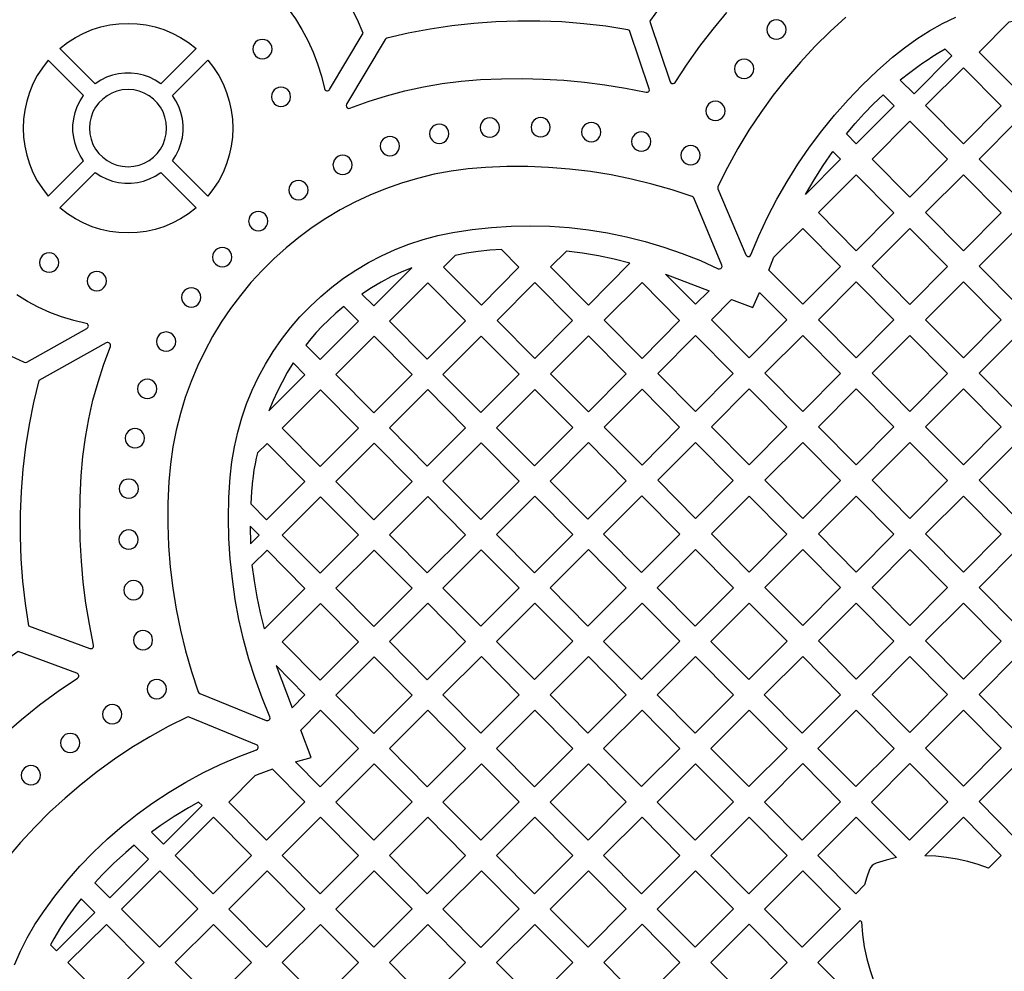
# Model space of a CAD drawing. Header units: millimetres. Extents: x -1176 to 822, y -1617 to -119.
# Tile 96 of 119: x -32 to 140, y -522 to -356. Entities that reach past the tile are written whole.
import ezdxf

# ---------------------------------------------------------------- set-up
doc = ezdxf.new("R2010")
doc.units = ezdxf.units.MM
doc.layers.add('pattern', color=5, linetype='Continuous', true_color=0x0000ff)

msp = doc.modelspace()

# ---------------------------------------------------------------- linework, layer by layer
at = {"layer": 'pattern'}
for points in [[(22.4, -368.19), (28.25, -358.37), (27.24, -356.02), (26.1, -353.75), (24.83, -351.55), (23.45, -349.44), (21.96, -347.41), (20.35, -345.47), (18.64, -343.63), (16.82, -341.89), (14.91, -340.26), (12.91, -338.73), (10.82, -337.31), (8.64, -336.02), (6.38, -334.84), (4.05, -333.79), (-6.9, -339.77)], [(-6.75, -340.7), (-4.54, -341.16), (-2.4, -341.75), (-0.3, -342.47), (1.73, -343.31), (3.69, -344.28), (5.58, -345.37), (7.4, -346.57), (9.13, -347.88), (10.78, -349.29), (12.34, -350.79), (13.8, -352.4), (15.16, -354.09), (16.42, -355.86), (17.57, -357.72), (18.6, -359.65), (19.51, -361.65), (20.3, -363.72), (20.96, -365.85), (21.48, -368.03)], [(80.67, -352.96), (78.41, -356.07), (78.32, -356.27), (78.35, -356.5), (81.86, -366.85), (81.98, -367.04), (82.15, -367.15), (82.36, -367.17), (82.56, -367.11), (82.72, -366.95), (84.83, -363.75), (87.04, -360.66), (89.33, -357.66), (91.73, -354.76)], [(112.53, -355.55), (109.76, -358.07), (107.11, -360.7), (104.57, -363.44), (102.14, -366.27), (99.84, -369.2), (97.65, -372.22), (95.59, -375.32), (93.66, -378.51), (91.86, -381.79), (90.19, -385.14), (90.14, -385.33), (90.18, -385.53), (95.06, -397.07), (95.2, -397.26), (95.4, -397.35), (95.62, -397.35), (95.82, -397.25), (95.95, -397.06), (97.33, -393.75), (98.85, -390.51), (100.49, -387.34), (102.26, -384.25), (104.15, -381.23), (106.17, -378.29), (108.3, -375.44), (110.55, -372.67), (112.91, -370), (115.38, -367.43), (117.96, -364.95), (120.65, -362.58), (122.73, -360.9), (124.89, -359.37), (127.11, -357.96), (129.38, -356.7), (131.72, -355.56)], [(-33.33, -414.71), (-30.91, -415.82), (-30.7, -415.87), (-30.49, -415.8), (-19.97, -409.93), (-19.79, -409.76), (-19.72, -409.54), (-19.76, -409.32), (-19.89, -409.14), (-20.11, -409.03), (-22.29, -408.53), (-24.41, -407.89), (-26.47, -407.12), (-28.46, -406.22), (-30.37, -405.21), (-32.22, -404.07)], [(-16.59, -412.45), (-28.39, -419.03), (-29.31, -422.86), (-30.08, -426.72), (-30.69, -430.59), (-31.16, -434.49), (-31.47, -438.39), (-31.64, -442.31), (-31.65, -446.23), (-31.5, -450.15), (-31.21, -454.06), (-30.76, -457.97), (-30.16, -461.86), (-19.47, -465.8)], [(-18.81, -465.22), (-19.55, -461.55), (-20.15, -457.89), (-20.62, -454.23), (-20.95, -450.55), (-21.16, -446.86), (-21.23, -443.15), (-21.18, -439.42), (-20.99, -435.64), (-20.69, -432.29), (-20.25, -428.98), (-19.65, -425.7), (-18.92, -422.47), (-18.04, -419.29), (-17.03, -416.15), (-15.88, -413.08)], [(-21.73, -470.1), (-31.96, -466.32), (-35.14, -468.61), (-38.21, -471.01), (-41.18, -473.53), (-44.05, -476.17), (-46.8, -478.92), (-49.45, -481.78), (-51.97, -484.74), (-54.38, -487.8), (-56.66, -490.96), (-58.82, -494.21), (-60.85, -497.55), (-56.98, -509.99)], [(-56.04, -510.04), (-54.82, -507.3), (-53.49, -504.6), (-52.04, -501.95), (-50.48, -499.35), (-48.8, -496.79), (-47, -494.29), (-45.09, -491.85), (-43.06, -489.48), (-40.27, -486.45), (-37.4, -483.57), (-34.45, -480.81), (-31.4, -478.18), (-28.25, -475.67), (-25, -473.27), (-21.63, -470.98)], [(-32.62, -521.03), (-31.57, -518.65), (-30.38, -516.3), (-29.05, -514.01), (-27.58, -511.78), (-25.57, -509.03), (-23.43, -506.37), (-21.19, -503.82), (-18.84, -501.38), (-16.39, -499.04), (-13.84, -496.82), (-11.2, -494.72), (-8.46, -492.73), (-5.64, -490.87), (-2.73, -489.13), (0.25, -487.53), (3.31, -486.05), (6.44, -484.71), (9.63, -483.5), (9.83, -483.37), (9.94, -483.17), (9.94, -482.95), (9.85, -482.75), (9.65, -482.6), (-2.11, -477.78), (-2.3, -477.74), (-2.5, -477.79), (-5.78, -479.44), (-8.99, -481.22), (-12.12, -483.12), (-15.17, -485.15), (-18.13, -487.29), (-21.01, -489.55), (-23.8, -491.92), (-26.49, -494.4), (-29.09, -496.99), (-31.59, -499.68), (-33.56, -502.02)]]:
    msp.add_lwpolyline(points, dxfattribs=at)
for points in [[(-18.51, -367.19), (-24.68, -361.02), (-23.36, -360), (-21.97, -359.11), (-20.53, -358.36), (-19.04, -357.74), (-17.52, -357.26), (-15.96, -356.92), (-14.39, -356.72), (-12.8, -356.65), (-11.22, -356.72), (-9.64, -356.92), (-8.09, -357.26), (-6.56, -357.74), (-5.07, -358.36), (-3.63, -359.11), (-2.24, -360), (-0.93, -361.02), (-7.09, -367.19), (-8.05, -366.57), (-9.05, -366.07), (-10.09, -365.7), (-11.17, -365.45), (-12.25, -365.33), (-13.35, -365.33), (-14.44, -365.45), (-15.51, -365.7), (-16.55, -366.07), (-17.56, -366.57)], [(48.74, -366.46), (52.4, -366.31), (56.04, -366.27), (59.66, -366.37), (63.27, -366.58), (66.86, -366.92), (70.45, -367.38), (74.04, -367.97), (77.64, -368.68), (77.9, -368.67), (78.1, -368.53), (78.22, -368.32), (78.2, -368.06), (74.82, -358.07), (74.74, -357.91), (74.62, -357.81), (74.45, -357.76), (70.63, -357.16), (66.79, -356.71), (62.95, -356.4), (59.1, -356.25), (55.25, -356.24), (51.4, -356.38), (47.57, -356.66), (43.74, -357.09), (39.93, -357.67), (36.13, -358.39), (32.37, -359.26), (32.19, -359.34), (32.07, -359.48), (25.35, -370.77), (25.28, -371.01), (25.33, -371.24), (25.48, -371.41), (25.69, -371.5), (25.94, -371.47), (29.12, -370.3), (32.31, -369.28), (35.52, -368.42), (38.76, -367.71), (42.03, -367.15), (45.36, -366.73)], [(98.7, -357.74), (98.76, -358.19), (98.93, -358.59), (99.2, -358.93), (99.54, -359.2), (99.94, -359.37), (100.39, -359.43), (100.84, -359.37), (101.24, -359.2), (101.58, -358.93), (101.84, -358.59), (102.01, -358.19), (102.07, -357.74), (102.01, -357.29), (101.84, -356.89), (101.58, -356.55), (101.24, -356.29), (100.84, -356.12), (100.39, -356.06), (99.94, -356.12), (99.54, -356.29), (99.2, -356.55), (98.93, -356.89), (98.76, -357.29)], [(141.04, -356.41), (143.27, -355.94), (148.97, -361.69), (142.4, -368.33), (135.79, -361.66)], [(8.97, -361.13), (9.03, -361.58), (9.2, -361.98), (9.46, -362.32), (9.8, -362.59), (10.21, -362.76), (10.65, -362.82), (11.1, -362.76), (11.5, -362.59), (11.85, -362.32), (12.11, -361.98), (12.28, -361.58), (12.34, -361.13), (12.28, -360.68), (12.11, -360.28), (11.85, -359.94), (11.5, -359.67), (11.1, -359.51), (10.65, -359.44), (10.21, -359.51), (9.8, -359.67), (9.46, -359.94), (9.2, -360.28), (9.03, -360.68)], [(122.01, -366.54), (124.42, -368.96), (130.99, -362.33), (129.85, -361.18), (128.75, -361.81), (127.7, -362.46), (126.73, -363.12), (125.97, -363.6), (125.34, -364.07), (123.66, -365.26)], [(-20.56, -380.65), (-21.18, -379.7), (-21.67, -378.69), (-22.04, -377.65), (-22.29, -376.58), (-22.42, -375.49), (-22.42, -374.4), (-22.29, -373.31), (-22.04, -372.24), (-21.67, -371.19), (-21.18, -370.19), (-20.56, -369.23), (-26.72, -363.07), (-27.75, -364.39), (-28.64, -365.77), (-29.39, -367.21), (-30, -368.7), (-30.48, -370.23), (-30.83, -371.79), (-31.03, -373.36), (-31.1, -374.94), (-31.03, -376.53), (-30.83, -378.1), (-30.48, -379.66), (-30, -381.18), (-29.39, -382.67), (-28.64, -384.12), (-27.75, -385.5), (-26.72, -386.82)], [(-5.05, -369.23), (1.12, -363.07), (2.14, -364.38), (3.03, -365.77), (3.79, -367.21), (4.4, -368.7), (4.88, -370.23), (5.22, -371.78), (5.43, -373.36), (5.5, -374.94), (5.43, -376.53), (5.22, -378.1), (4.88, -379.66), (4.4, -381.18), (3.79, -382.67), (3.03, -384.12), (2.14, -385.5), (1.12, -386.82), (-5.05, -380.65), (-4.43, -379.7), (-3.93, -378.69), (-3.56, -377.65), (-3.31, -376.58), (-3.19, -375.49), (-3.19, -374.4), (-3.31, -373.31), (-3.56, -372.24), (-3.93, -371.19), (-4.43, -370.19)], [(93.06, -364.59), (93.12, -365.04), (93.29, -365.45), (93.56, -365.79), (93.9, -366.05), (94.3, -366.22), (94.75, -366.28), (95.2, -366.22), (95.6, -366.05), (95.94, -365.79), (96.2, -365.45), (96.38, -365.04), (96.44, -364.59), (96.38, -364.15), (96.2, -363.74), (95.94, -363.4), (95.6, -363.14), (95.2, -362.97), (94.75, -362.91), (94.3, -362.97), (93.9, -363.14), (93.56, -363.4), (93.29, -363.74), (93.12, -364.15)], [(139.62, -371.04), (133.05, -377.67), (126.44, -371), (133.04, -364.4)], [(12.22, -369.47), (12.28, -369.92), (12.45, -370.32), (12.71, -370.66), (13.05, -370.93), (13.45, -371.1), (13.9, -371.16), (14.35, -371.1), (14.75, -370.93), (15.09, -370.66), (15.36, -370.32), (15.53, -369.92), (15.59, -369.47), (15.53, -369.02), (15.36, -368.62), (15.09, -368.28), (14.75, -368.01), (14.35, -367.84), (13.9, -367.78), (13.45, -367.84), (13.05, -368.01), (12.71, -368.28), (12.45, -368.62), (12.28, -369.02)], [(-19.54, -374.94), (-19.47, -375.94), (-19.26, -376.89), (-18.92, -377.79), (-18.46, -378.61), (-17.89, -379.37), (-17.22, -380.03), (-16.47, -380.6), (-15.64, -381.06), (-14.75, -381.4), (-13.8, -381.61), (-12.8, -381.68), (-11.81, -381.61), (-10.85, -381.4), (-9.96, -381.06), (-9.13, -380.6), (-8.38, -380.03), (-7.71, -379.37), (-7.15, -378.61), (-6.69, -377.79), (-6.35, -376.89), (-6.13, -375.94), (-6.06, -374.94), (-6.13, -373.95), (-6.35, -373), (-6.69, -372.1), (-7.15, -371.27), (-7.71, -370.52), (-8.38, -369.86), (-9.13, -369.29), (-9.96, -368.83), (-10.85, -368.49), (-11.81, -368.28), (-12.8, -368.2), (-13.8, -368.28), (-14.75, -368.49), (-15.64, -368.83), (-16.47, -369.29), (-17.22, -369.86), (-17.89, -370.52), (-18.46, -371.27), (-18.92, -372.1), (-19.26, -373), (-19.47, -373.95)], [(117.35, -370.7), (119.01, -369.12), (120.92, -371.03), (114.34, -377.67), (112.62, -375.93), (114.15, -374.11), (115.73, -372.37)], [(88.07, -371.94), (88.13, -372.38), (88.3, -372.79), (88.56, -373.13), (88.9, -373.39), (89.3, -373.56), (89.75, -373.62), (90.2, -373.56), (90.6, -373.39), (90.94, -373.13), (91.2, -372.79), (91.37, -372.38), (91.44, -371.94), (91.37, -371.49), (91.2, -371.08), (90.94, -370.74), (90.6, -370.48), (90.2, -370.31), (89.75, -370.25), (89.3, -370.31), (88.9, -370.48), (88.56, -370.74), (88.3, -371.08), (88.13, -371.49)], [(39.84, -375.92), (39.9, -376.37), (40.07, -376.77), (40.33, -377.11), (40.67, -377.37), (41.08, -377.54), (41.53, -377.6), (41.97, -377.54), (42.37, -377.37), (42.72, -377.11), (42.98, -376.77), (43.15, -376.37), (43.21, -375.92), (43.15, -375.47), (42.98, -375.07), (42.72, -374.73), (42.37, -374.46), (41.97, -374.29), (41.53, -374.23), (41.08, -374.29), (40.67, -374.46), (40.33, -374.73), (40.07, -375.07), (39.9, -375.47)], [(48.66, -374.85), (48.72, -375.3), (48.89, -375.7), (49.16, -376.04), (49.5, -376.3), (49.9, -376.47), (50.35, -376.53), (50.8, -376.47), (51.2, -376.3), (51.54, -376.04), (51.8, -375.7), (51.97, -375.3), (52.03, -374.85), (51.97, -374.4), (51.8, -374), (51.54, -373.66), (51.2, -373.39), (50.8, -373.22), (50.35, -373.16), (49.9, -373.22), (49.5, -373.39), (49.16, -373.66), (48.89, -374), (48.72, -374.4)], [(57.55, -374.79), (57.61, -375.24), (57.78, -375.64), (58.04, -375.98), (58.39, -376.24), (58.79, -376.41), (59.24, -376.47), (59.68, -376.41), (60.09, -376.24), (60.43, -375.98), (60.69, -375.64), (60.86, -375.24), (60.92, -374.79), (60.86, -374.34), (60.69, -373.94), (60.43, -373.6), (60.09, -373.33), (59.68, -373.16), (59.24, -373.1), (58.79, -373.16), (58.39, -373.33), (58.04, -373.6), (57.78, -373.94), (57.61, -374.34)], [(66.38, -375.64), (66.44, -376.09), (66.61, -376.49), (66.88, -376.84), (67.22, -377.1), (67.62, -377.27), (68.07, -377.33), (68.52, -377.27), (68.92, -377.1), (69.26, -376.84), (69.52, -376.49), (69.69, -376.09), (69.75, -375.64), (69.69, -375.2), (69.52, -374.79), (69.26, -374.45), (68.92, -374.19), (68.52, -374.02), (68.07, -373.96), (67.62, -374.02), (67.22, -374.19), (66.88, -374.45), (66.61, -374.79), (66.44, -375.2)], [(117.09, -380.35), (123.69, -373.75), (130.27, -380.38), (123.69, -387.02)], [(135.79, -380.35), (142.39, -373.75), (148.97, -380.38), (142.4, -387.02)], [(31.23, -378.08), (31.29, -378.52), (31.46, -378.93), (31.73, -379.27), (32.07, -379.53), (32.47, -379.7), (32.92, -379.76), (33.37, -379.7), (33.77, -379.53), (34.11, -379.27), (34.37, -378.93), (34.54, -378.52), (34.6, -378.08), (34.54, -377.63), (34.37, -377.23), (34.11, -376.89), (33.77, -376.62), (33.37, -376.45), (32.92, -376.39), (32.47, -376.45), (32.07, -376.62), (31.73, -376.89), (31.46, -377.23), (31.29, -377.63)], [(75.11, -377.29), (75.17, -377.74), (75.34, -378.14), (75.61, -378.48), (75.95, -378.75), (76.35, -378.92), (76.8, -378.98), (77.25, -378.92), (77.65, -378.75), (77.99, -378.48), (78.25, -378.14), (78.42, -377.74), (78.48, -377.29), (78.42, -376.84), (78.25, -376.44), (77.99, -376.1), (77.65, -375.84), (77.25, -375.67), (76.8, -375.61), (76.35, -375.67), (75.95, -375.84), (75.61, -376.1), (75.34, -376.44), (75.17, -376.84)], [(83.73, -379.68), (83.79, -380.13), (83.96, -380.53), (84.22, -380.87), (84.57, -381.13), (84.97, -381.3), (85.42, -381.36), (85.86, -381.3), (86.27, -381.13), (86.61, -380.87), (86.87, -380.53), (87.04, -380.13), (87.1, -379.68), (87.04, -379.23), (86.87, -378.83), (86.61, -378.49), (86.27, -378.22), (85.86, -378.05), (85.42, -377.99), (84.97, -378.05), (84.57, -378.22), (84.22, -378.49), (83.96, -378.83), (83.79, -379.23)], [(22.98, -381.37), (23.05, -381.82), (23.21, -382.22), (23.48, -382.56), (23.82, -382.82), (24.22, -382.99), (24.67, -383.05), (25.12, -382.99), (25.52, -382.82), (25.86, -382.56), (26.12, -382.22), (26.29, -381.82), (26.35, -381.37), (26.29, -380.92), (26.12, -380.52), (25.86, -380.18), (25.52, -379.91), (25.12, -379.74), (24.67, -379.68), (24.22, -379.74), (23.82, -379.91), (23.48, -380.18), (23.21, -380.52), (23.05, -380.92)], [(106.97, -383.96), (108.57, -381.46), (110.24, -379.05), (111.56, -380.38), (105.45, -386.56)], [(-24.68, -388.86), (-18.51, -382.7), (-17.56, -383.32), (-16.55, -383.81), (-15.51, -384.19), (-14.44, -384.43), (-13.35, -384.56), (-12.25, -384.56), (-11.17, -384.43), (-10.09, -384.19), (-9.05, -383.81), (-8.05, -383.32), (-7.09, -382.7), (-0.93, -388.86), (-2.24, -389.89), (-3.63, -390.78), (-5.07, -391.53), (-6.56, -392.15), (-8.09, -392.63), (-9.64, -392.97), (-11.22, -393.17), (-12.8, -393.24), (-14.39, -393.17), (-15.96, -392.97), (-17.52, -392.63), (-19.04, -392.15), (-20.53, -391.53), (-21.97, -390.78), (-23.36, -389.89)], [(-5.67, -436.66), (-5.84, -440.4), (-5.86, -444.13), (-5.72, -447.86), (-5.43, -451.58), (-4.99, -455.28), (-4.4, -458.96), (-3.66, -462.61), (-2.77, -466.24), (-1.73, -469.82), (-0.54, -473.37), (-0.44, -473.55), (-0.27, -473.66), (11.34, -478.37), (11.58, -478.4), (11.78, -478.33), (11.93, -478.17), (12, -477.96), (11.96, -477.73), (10.6, -474.41), (9.38, -471.05), (8.3, -467.65), (7.37, -464.21), (6.57, -460.74), (5.92, -457.23), (5.41, -453.71), (5.04, -450.17), (4.82, -446.61), (4.75, -443.04), (4.82, -439.46), (5.04, -435.88), (5.33, -433.23), (5.77, -430.62), (6.35, -428.06), (7.06, -425.55), (7.91, -423.1), (8.88, -420.71), (9.98, -418.38), (11.2, -416.13), (12.54, -413.95), (13.98, -411.86), (15.54, -409.84), (17.2, -407.91), (18.97, -406.08), (20.83, -404.34), (22.78, -402.7), (24.82, -401.16), (26.95, -399.74), (29.16, -398.43), (31.45, -397.23), (33.81, -396.16), (36.24, -395.21), (38.73, -394.4), (41.29, -393.72), (43.91, -393.18), (47.28, -392.65), (50.67, -392.28), (54.06, -392.06), (57.45, -392), (60.83, -392.08), (64.2, -392.31), (67.56, -392.7), (70.9, -393.23), (74.21, -393.91), (77.5, -394.73), (80.74, -395.7), (83.95, -396.82), (87.11, -398.08), (90.22, -399.49), (90.46, -399.54), (90.67, -399.47), (90.83, -399.32), (90.91, -399.11), (90.87, -398.87), (85.97, -387.14), (85.86, -386.98), (85.68, -386.88), (82.2, -385.73), (78.67, -384.72), (75.11, -383.85), (71.52, -383.12), (67.91, -382.54), (64.28, -382.1), (60.63, -381.8), (56.97, -381.65), (53.3, -381.65), (49.63, -381.79), (46.59, -382.05), (43.59, -382.45), (40.64, -383.01), (37.75, -383.71), (34.92, -384.55), (32.14, -385.52), (29.43, -386.63), (26.79, -387.87), (24.23, -389.23), (21.74, -390.71), (19.33, -392.31), (17.01, -394.02), (14.78, -395.84), (12.64, -397.76), (10.6, -399.79), (8.65, -401.92), (6.82, -404.14), (5.09, -406.44), (3.47, -408.84), (1.97, -411.31), (0.59, -413.87), (-0.67, -416.5), (-1.8, -419.2), (-2.8, -421.96), (-3.66, -424.79), (-4.38, -427.68), (-4.96, -430.62), (-5.39, -433.62)], [(120.91, -389.73), (114.34, -396.37), (107.73, -389.7), (114.34, -383.09)], [(139.62, -389.73), (133.05, -396.37), (126.44, -389.7), (133.04, -383.1)], [(15.26, -385.75), (15.32, -386.2), (15.49, -386.6), (15.76, -386.95), (16.1, -387.21), (16.5, -387.38), (16.95, -387.44), (17.4, -387.38), (17.8, -387.21), (18.14, -386.95), (18.4, -386.6), (18.57, -386.2), (18.63, -385.75), (18.57, -385.31), (18.4, -384.9), (18.14, -384.56), (17.8, -384.3), (17.4, -384.13), (16.95, -384.07), (16.5, -384.13), (16.1, -384.3), (15.76, -384.56), (15.49, -384.9), (15.32, -385.31)], [(8.26, -391.18), (8.32, -391.63), (8.49, -392.03), (8.75, -392.37), (9.09, -392.64), (9.49, -392.81), (9.94, -392.87), (10.39, -392.81), (10.79, -392.64), (11.13, -392.37), (11.4, -392.03), (11.57, -391.63), (11.63, -391.18), (11.57, -390.74), (11.4, -390.33), (11.13, -389.99), (10.79, -389.73), (10.39, -389.56), (9.94, -389.5), (9.49, -389.56), (9.09, -389.73), (8.75, -389.99), (8.49, -390.33), (8.32, -390.74)], [(99.93, -397.5), (104.98, -392.44), (111.56, -399.08), (104.99, -405.71), (99.05, -399.73)], [(123.69, -405.72), (117.08, -399.05), (123.69, -392.44), (130.26, -399.08)], [(142.4, -405.72), (135.79, -399.05), (142.39, -392.45), (148.97, -399.08)], [(-28.26, -398.42), (-28.2, -398.86), (-28.03, -399.27), (-27.77, -399.61), (-27.42, -399.87), (-27.02, -400.04), (-26.57, -400.1), (-26.13, -400.04), (-25.72, -399.87), (-25.38, -399.61), (-25.12, -399.27), (-24.95, -398.86), (-24.89, -398.42), (-24.95, -397.97), (-25.12, -397.57), (-25.38, -397.22), (-25.72, -396.96), (-26.13, -396.79), (-26.57, -396.73), (-27.02, -396.79), (-27.42, -396.96), (-27.77, -397.22), (-28.03, -397.57), (-28.2, -397.97)], [(1.97, -397.47), (2.03, -397.92), (2.2, -398.32), (2.46, -398.66), (2.8, -398.92), (3.21, -399.09), (3.65, -399.15), (4.1, -399.09), (4.5, -398.92), (4.84, -398.66), (5.11, -398.32), (5.28, -397.92), (5.34, -397.47), (5.28, -397.02), (5.11, -396.62), (4.84, -396.28), (4.5, -396.01), (4.1, -395.84), (3.65, -395.78), (3.21, -395.84), (2.8, -396.01), (2.46, -396.28), (2.2, -396.62), (2.03, -397.02)], [(52.4, -396.16), (50.35, -396.26), (48.33, -396.46), (46.31, -396.77), (44.3, -397.18), (42.27, -399.21), (48.88, -405.88), (55.45, -399.24)], [(74.83, -398.51), (72.08, -397.83), (69.32, -397.25), (66.54, -396.78), (63.73, -396.41), (60.97, -399.17), (67.58, -405.84)], [(-19.93, -401.65), (-19.87, -402.1), (-19.7, -402.5), (-19.44, -402.84), (-19.1, -403.11), (-18.7, -403.27), (-18.25, -403.34), (-17.8, -403.27), (-17.4, -403.11), (-17.06, -402.84), (-16.79, -402.5), (-16.62, -402.1), (-16.56, -401.65), (-16.62, -401.2), (-16.79, -400.8), (-17.06, -400.46), (-17.4, -400.2), (-17.8, -400.03), (-18.25, -399.97), (-18.7, -400.03), (-19.1, -400.2), (-19.44, -400.46), (-19.7, -400.8), (-19.87, -401.2)], [(33.09, -400.92), (31.37, -401.83), (29.69, -402.83), (28.03, -403.92), (30.09, -406), (36.77, -399.32), (34.88, -400.09)], [(88.63, -403.34), (86.28, -405.71), (81.05, -400.44)], [(46.13, -408.62), (39.44, -415.31), (32.82, -408.64), (39.52, -401.94)], [(58.23, -401.91), (64.8, -408.55), (58.23, -415.18), (51.62, -408.52)], [(83.5, -408.51), (76.93, -415.14), (70.32, -408.48), (76.93, -401.87)], [(120.91, -408.42), (114.34, -415.06), (107.73, -408.39), (114.33, -401.79)], [(133.04, -401.79), (139.62, -408.43), (133.04, -415.06), (126.44, -408.4)], [(-3.44, -404.5), (-3.38, -404.95), (-3.21, -405.36), (-2.95, -405.7), (-2.61, -405.96), (-2.21, -406.13), (-1.76, -406.19), (-1.31, -406.13), (-0.91, -405.96), (-0.57, -405.7), (-0.3, -405.36), (-0.13, -404.95), (-0.07, -404.5), (-0.13, -404.06), (-0.3, -403.65), (-0.57, -403.31), (-0.91, -403.05), (-1.31, -402.88), (-1.76, -402.82), (-2.21, -402.88), (-2.61, -403.05), (-2.95, -403.31), (-3.21, -403.65), (-3.38, -404.06)], [(92.57, -404.85), (96.28, -406.27), (97.46, -403.63), (102.21, -408.42), (95.63, -415.06), (89.03, -408.39)], [(20.74, -415.35), (27.43, -408.66), (24.89, -406.09), (23.5, -407.28), (22.24, -408.43), (21.09, -409.55), (20.04, -410.65), (19.09, -411.74), (18.23, -412.83)], [(-7.84, -412.22), (-7.78, -412.67), (-7.61, -413.07), (-7.34, -413.42), (-7, -413.68), (-6.6, -413.85), (-6.15, -413.91), (-5.7, -413.85), (-5.3, -413.68), (-4.96, -413.42), (-4.7, -413.07), (-4.53, -412.67), (-4.47, -412.22), (-4.53, -411.78), (-4.7, -411.37), (-4.96, -411.03), (-5.3, -410.77), (-5.7, -410.6), (-6.15, -410.54), (-6.6, -410.6), (-7, -410.77), (-7.34, -411.03), (-7.61, -411.37), (-7.78, -411.78)], [(36.78, -417.97), (30.09, -424.66), (23.47, -417.99), (30.17, -411.29)], [(48.87, -411.25), (55.48, -417.92), (48.79, -424.62), (42.18, -417.94)], [(67.58, -424.49), (60.97, -417.82), (67.58, -411.22), (74.15, -417.86)], [(86.28, -411.18), (92.86, -417.81), (86.28, -424.45), (79.68, -417.78)], [(104.98, -411.14), (111.56, -417.77), (104.99, -424.41), (98.38, -417.74)], [(130.26, -417.77), (123.69, -424.41), (117.08, -417.74), (123.69, -411.14)], [(148.97, -417.78), (142.4, -424.41), (135.79, -417.75), (142.39, -411.14)], [(11.8, -424.29), (18.08, -418.01), (16.03, -415.93), (15.01, -417.61), (14.1, -419.32), (13.27, -420.89), (12.51, -422.53)], [(-11.13, -420.47), (-11.07, -420.92), (-10.9, -421.32), (-10.64, -421.66), (-10.3, -421.93), (-9.89, -422.1), (-9.44, -422.16), (-9, -422.1), (-8.6, -421.93), (-8.25, -421.66), (-7.99, -421.32), (-7.82, -420.92), (-7.76, -420.47), (-7.82, -420.02), (-7.99, -419.62), (-8.25, -419.28), (-8.6, -419.02), (-9, -418.85), (-9.44, -418.79), (-9.89, -418.85), (-10.3, -419.02), (-10.64, -419.28), (-10.9, -419.62), (-11.07, -420.02)], [(14.12, -427.34), (20.74, -434.01), (27.43, -427.32), (20.82, -420.64)], [(39.44, -433.97), (32.83, -427.29), (39.52, -420.6), (46.13, -427.27)], [(51.53, -427.25), (58.22, -420.56), (64.83, -427.23), (58.14, -433.92)], [(76.93, -420.53), (83.5, -427.16), (76.93, -433.8), (70.32, -427.13)], [(102.21, -427.12), (95.63, -433.76), (89.03, -427.09), (95.63, -420.49)], [(120.91, -427.12), (114.34, -433.76), (107.73, -427.09), (114.33, -420.49)], [(139.61, -427.12), (133.04, -433.76), (126.43, -427.09), (133.04, -420.49)], [(-13.28, -429.09), (-13.22, -429.54), (-13.05, -429.94), (-12.79, -430.28), (-12.45, -430.54), (-12.04, -430.71), (-11.59, -430.77), (-11.15, -430.71), (-10.74, -430.54), (-10.4, -430.28), (-10.14, -429.94), (-9.97, -429.54), (-9.91, -429.09), (-9.97, -428.64), (-10.14, -428.24), (-10.4, -427.9), (-10.74, -427.64), (-11.15, -427.47), (-11.59, -427.41), (-12.04, -427.47), (-12.45, -427.64), (-12.79, -427.9), (-13.05, -428.24), (-13.22, -428.64)], [(8.61, -440.55), (11.39, -443.36), (18.09, -436.67), (11.47, -429.99), (9.8, -431.66), (9.58, -432.57), (9.37, -433.54), (9.19, -434.58), (9.03, -435.72), (8.89, -436.97), (8.87, -437.17), (8.77, -438.42)], [(30.17, -429.95), (23.48, -436.64), (30.09, -443.32), (36.78, -436.62)], [(48.79, -443.27), (42.18, -436.6), (48.87, -429.91), (55.49, -436.58)], [(67.49, -443.23), (60.88, -436.56), (67.57, -429.86), (74.19, -436.54)], [(79.68, -436.44), (86.28, -429.83), (92.86, -436.47), (86.28, -443.1)], [(111.56, -436.47), (104.99, -443.11), (98.38, -436.44), (104.98, -429.84)], [(117.08, -436.44), (123.68, -429.84), (130.26, -436.47), (123.69, -443.11)], [(148.97, -436.47), (142.39, -443.11), (135.79, -436.44), (142.39, -429.84)], [(-14.35, -437.9), (-14.29, -438.35), (-14.12, -438.75), (-13.86, -439.09), (-13.52, -439.35), (-13.11, -439.52), (-12.67, -439.58), (-12.22, -439.52), (-11.82, -439.35), (-11.48, -439.09), (-11.21, -438.75), (-11.04, -438.35), (-10.98, -437.9), (-11.04, -437.45), (-11.21, -437.05), (-11.48, -436.71), (-11.82, -436.44), (-12.22, -436.27), (-12.67, -436.21), (-13.11, -436.27), (-13.52, -436.44), (-13.86, -436.71), (-14.12, -437.05), (-14.29, -437.45)], [(20.82, -439.3), (27.44, -445.97), (20.74, -452.67), (14.13, -445.99)], [(39.44, -452.62), (46.14, -445.93), (39.52, -439.26), (32.83, -445.95)], [(64.84, -445.89), (58.14, -452.58), (51.53, -445.91), (58.22, -439.21)], [(83.54, -445.84), (76.92, -439.17), (70.23, -445.86), (76.84, -452.54)], [(102.21, -445.82), (95.64, -452.45), (89.03, -445.79), (95.63, -439.18)], [(114.33, -439.18), (120.91, -445.82), (114.34, -452.45), (107.73, -445.79)], [(133.04, -439.18), (139.61, -445.82), (133.04, -452.45), (126.43, -445.79)], [(-14.39, -446.79), (-14.33, -447.24), (-14.16, -447.64), (-13.89, -447.98), (-13.55, -448.24), (-13.15, -448.41), (-12.7, -448.47), (-12.25, -448.41), (-11.85, -448.24), (-11.51, -447.98), (-11.25, -447.64), (-11.08, -447.24), (-11.02, -446.79), (-11.08, -446.34), (-11.25, -445.94), (-11.51, -445.6), (-11.85, -445.33), (-12.25, -445.16), (-12.7, -445.1), (-13.15, -445.16), (-13.55, -445.33), (-13.89, -445.6), (-14.16, -445.94), (-14.33, -446.34)], [(10.09, -446.02), (8.51, -444.42), (8.6, -447.51)], [(30.09, -461.97), (23.48, -455.3), (30.17, -448.61), (36.79, -455.28)], [(48.87, -448.56), (42.18, -455.26), (48.79, -461.93), (55.49, -455.24)], [(67.57, -448.52), (60.88, -455.21), (67.49, -461.89), (74.19, -455.19)], [(86.28, -448.52), (79.58, -455.21), (86.2, -461.89), (92.89, -455.19)], [(104.99, -461.8), (98.38, -455.13), (104.98, -448.53), (111.56, -455.17)], [(123.69, -448.53), (130.26, -455.17), (123.69, -461.8), (117.08, -455.14)], [(135.78, -455.14), (142.39, -448.53), (148.96, -455.17), (142.39, -461.8)], [(9.26, -453.99), (8.9, -451.22), (11.47, -448.65), (18.08, -455.32), (11.03, -462.38), (10.32, -459.57), (9.74, -456.77)], [(-13.53, -455.62), (-13.47, -456.07), (-13.3, -456.47), (-13.03, -456.81), (-12.69, -457.08), (-12.29, -457.25), (-11.84, -457.31), (-11.4, -457.25), (-10.99, -457.08), (-10.65, -456.81), (-10.39, -456.47), (-10.22, -456.07), (-10.16, -455.62), (-10.22, -455.17), (-10.39, -454.77), (-10.65, -454.43), (-10.99, -454.17), (-11.4, -454), (-11.84, -453.94), (-12.29, -454), (-12.69, -454.17), (-13.03, -454.43), (-13.3, -454.77), (-13.47, -455.17)], [(20.82, -457.96), (27.44, -464.63), (20.74, -471.32), (14.13, -464.65)], [(39.44, -471.28), (32.83, -464.61), (39.52, -457.91), (46.14, -464.59)], [(51.53, -464.56), (58.15, -471.24), (64.84, -464.54), (58.22, -457.87)], [(76.84, -471.24), (83.54, -464.54), (76.93, -457.87), (70.23, -464.56)], [(88.93, -464.56), (95.55, -471.23), (102.24, -464.54), (95.63, -457.87)], [(114.33, -457.88), (120.91, -464.52), (114.34, -471.15), (107.73, -464.48)], [(139.61, -464.52), (133.04, -471.15), (126.43, -464.49), (133.04, -457.88)], [(-11.87, -464.35), (-11.81, -464.8), (-11.64, -465.2), (-11.38, -465.54), (-11.04, -465.8), (-10.64, -465.97), (-10.19, -466.03), (-9.74, -465.97), (-9.34, -465.8), (-9, -465.54), (-8.73, -465.2), (-8.56, -464.8), (-8.5, -464.35), (-8.56, -463.9), (-8.73, -463.5), (-9, -463.16), (-9.34, -462.89), (-9.74, -462.72), (-10.19, -462.66), (-10.64, -462.72), (-11.04, -462.89), (-11.38, -463.16), (-11.64, -463.5), (-11.81, -463.9)], [(30.09, -480.63), (23.48, -473.96), (30.17, -467.26), (36.79, -473.94)], [(48.88, -467.22), (42.18, -473.91), (48.8, -480.59), (55.49, -473.89)], [(67.49, -480.59), (74.19, -473.89), (67.57, -467.22), (60.88, -473.91)], [(86.28, -467.22), (79.58, -473.91), (86.2, -480.58), (92.89, -473.89)], [(104.98, -467.22), (98.28, -473.91), (104.9, -480.58), (111.59, -473.89)], [(123.69, -467.23), (130.26, -473.86), (123.69, -480.5), (117.08, -473.83)], [(142.39, -467.23), (148.97, -473.86), (142.39, -480.5), (135.78, -473.83)], [(18.09, -473.9), (13.04, -468.8), (15.85, -476.14)], [(-9.46, -472.89), (-9.4, -473.34), (-9.23, -473.74), (-8.97, -474.08), (-8.63, -474.34), (-8.23, -474.51), (-7.78, -474.58), (-7.33, -474.51), (-6.93, -474.34), (-6.59, -474.08), (-6.32, -473.74), (-6.15, -473.34), (-6.09, -472.89), (-6.15, -472.44), (-6.32, -472.04), (-6.59, -471.7), (-6.93, -471.43), (-7.33, -471.26), (-7.78, -471.2), (-8.23, -471.26), (-8.63, -471.43), (-8.97, -471.7), (-9.23, -472.04), (-9.4, -472.44)], [(-17.24, -477.3), (-17.18, -477.74), (-17.01, -478.15), (-16.75, -478.49), (-16.41, -478.75), (-16.01, -478.92), (-15.56, -478.98), (-15.11, -478.92), (-14.71, -478.75), (-14.37, -478.49), (-14.1, -478.15), (-13.93, -477.74), (-13.87, -477.3), (-13.93, -476.85), (-14.1, -476.44), (-14.37, -476.1), (-14.71, -475.84), (-15.11, -475.67), (-15.56, -475.61), (-16.01, -475.67), (-16.41, -475.84), (-16.75, -476.1), (-17.01, -476.44), (-17.18, -476.85)], [(20.75, -489.94), (16.46, -485.61), (19.19, -484.86), (17.34, -480.05), (20.82, -476.57), (27.44, -483.25)], [(46.14, -483.25), (39.53, -476.57), (32.83, -483.26), (39.44, -489.94)], [(58.15, -489.94), (64.84, -483.24), (58.22, -476.57), (51.53, -483.26)], [(83.54, -483.24), (76.93, -476.57), (70.23, -483.26), (76.85, -489.93)], [(102.24, -483.24), (95.63, -476.57), (88.93, -483.26), (95.55, -489.93)], [(114.33, -476.57), (107.63, -483.26), (114.25, -489.93), (120.94, -483.24)], [(133.04, -476.58), (139.61, -483.21), (133.04, -489.85), (126.43, -483.18)], [(-24.58, -482.3), (-24.52, -482.75), (-24.35, -483.15), (-24.09, -483.49), (-23.75, -483.76), (-23.34, -483.93), (-22.89, -483.99), (-22.45, -483.93), (-22.05, -483.76), (-21.7, -483.49), (-21.44, -483.15), (-21.27, -482.75), (-21.21, -482.3), (-21.27, -481.85), (-21.44, -481.45), (-21.7, -481.11), (-22.05, -480.85), (-22.45, -480.68), (-22.89, -480.62), (-23.34, -480.68), (-23.75, -480.85), (-24.09, -481.11), (-24.35, -481.45), (-24.52, -481.85)], [(-31.43, -487.94), (-31.37, -488.39), (-31.2, -488.8), (-30.94, -489.14), (-30.6, -489.4), (-30.19, -489.57), (-29.75, -489.63), (-29.3, -489.57), (-28.9, -489.4), (-28.55, -489.14), (-28.29, -488.8), (-28.12, -488.39), (-28.06, -487.94), (-28.12, -487.5), (-28.29, -487.09), (-28.55, -486.75), (-28.9, -486.49), (-29.3, -486.32), (-29.75, -486.26), (-30.19, -486.32), (-30.6, -486.49), (-30.94, -486.75), (-31.2, -487.09), (-31.37, -487.5)], [(30.09, -499.29), (23.48, -492.61), (30.17, -485.92), (36.79, -492.59)], [(55.49, -492.59), (48.88, -485.92), (42.18, -492.61), (48.8, -499.29)], [(74.19, -492.59), (67.58, -485.92), (60.88, -492.61), (67.5, -499.28)], [(92.89, -492.59), (86.28, -485.92), (79.58, -492.61), (86.2, -499.28)], [(111.59, -492.59), (104.98, -485.91), (98.29, -492.61), (104.9, -499.28)], [(123.6, -499.28), (130.29, -492.59), (123.68, -485.91), (116.99, -492.61)], [(142.39, -485.93), (148.97, -492.56), (142.39, -499.2), (135.79, -492.53)], [(4.78, -492.61), (11.39, -499.29), (18.09, -492.59), (12.44, -486.9), (9.72, -487.89), (9.35, -488.04)], [(-2.25, -493.63), (-4.76, -495.16), (-7.17, -496.77), (-8.71, -497.88), (-6.62, -499.96), (0.12, -493.23), (-0.47, -492.64)], [(2.12, -495.27), (-4.57, -501.96), (2.04, -508.64), (8.73, -501.94)], [(20.82, -495.27), (14.13, -501.96), (20.74, -508.64), (27.44, -501.94)], [(32.83, -501.96), (39.53, -495.27), (46.14, -501.94), (39.45, -508.64)], [(64.84, -501.94), (58.23, -495.27), (51.53, -501.96), (58.15, -508.63)], [(83.54, -501.94), (76.93, -495.27), (70.23, -501.96), (76.85, -508.63)], [(95.63, -495.27), (88.94, -501.96), (95.55, -508.63), (102.24, -501.94)], [(121.33, -502.32), (119.57, -502.75), (117.83, -503.27), (117.43, -503.45), (117.11, -503.68), (116.86, -503.98), (116.66, -504.37), (116.17, -505.71), (115.79, -507.09), (114.25, -508.63), (107.64, -501.96), (114.33, -495.26)], [(126.31, -501.99), (133.03, -495.26), (139.65, -501.94), (137.43, -504.15), (135.62, -503.52), (133.8, -503), (131.96, -502.59), (130.11, -502.28), (128.23, -502.08)], [(-13.2, -501.42), (-15.32, -503.35), (-17.34, -505.35), (-18.62, -506.72), (-16, -509.34), (-9.25, -502.59), (-11.7, -500.14)], [(-0.62, -511.29), (-7.23, -504.62), (-13.93, -511.31), (-7.31, -517.98)], [(11.47, -504.62), (4.78, -511.31), (11.39, -517.98), (18.09, -511.29)], [(30.09, -517.98), (36.79, -511.29), (30.17, -504.62), (23.48, -511.31)], [(42.18, -511.31), (48.88, -504.62), (55.49, -511.29), (48.8, -517.99)], [(67.5, -517.98), (74.19, -511.29), (67.58, -504.62), (60.88, -511.31)], [(92.89, -511.29), (86.28, -504.61), (79.59, -511.31), (86.2, -517.98)], [(111.59, -511.29), (104.98, -504.61), (98.29, -511.31), (104.9, -517.98)], [(-25.78, -516.5), (-26.33, -517.53), (-25.27, -518.6), (-18.6, -511.93), (-21, -509.52), (-21.92, -510.67), (-23.31, -512.58), (-24.59, -514.53)], [(115.27, -513.54), (115.42, -515.73), (115.71, -517.87), (116.15, -519.97), (116.73, -522.05), (117.46, -524.12), (114.25, -527.33), (107.64, -520.65), (115.01, -513.28)], [(-16.58, -513.97), (-23.28, -520.66), (-16.66, -527.33), (-9.97, -520.64)], [(2.04, -527.33), (8.73, -520.64), (2.12, -513.97), (-4.57, -520.66)], [(20.82, -513.97), (14.13, -520.66), (20.74, -527.33), (27.44, -520.64)], [(39.53, -513.97), (32.83, -520.66), (39.45, -527.33), (46.14, -520.64)], [(58.15, -527.33), (51.54, -520.66), (58.23, -513.97), (64.84, -520.64)], [(83.54, -520.64), (76.93, -513.96), (70.24, -520.66), (76.85, -527.33)], [(88.94, -520.66), (95.55, -527.33), (102.25, -520.64), (95.63, -513.96)]]:
    msp.add_lwpolyline(points, close=True, dxfattribs=at)
for centre, start, end in [((21.97, -367.93, 690.51), 191.6603, 329.2287), ((-16.35, -412.89, 690.51), 338.2693, 119.1549), ((-19.3, -465.33, 690.51), 249.7584, 12.3174), ((-21.91, -470.57, 690.51), 303.1405, 69.7621)]:
    msp.add_arc(centre, 0.5, start, end, dxfattribs=at)

doc.saveas('drawing.dxf')
